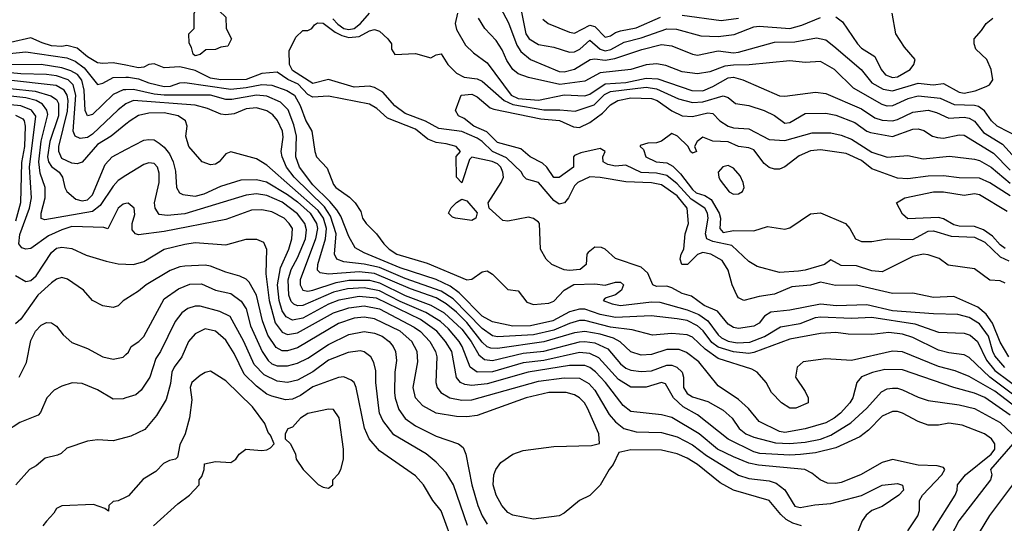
# Model space of a CAD drawing. Header units: inches. Extents: x 1793389 to 1900389, y 320802 to 470796.
# Tile 164 of 256: x 1809586 to 1813427, y 386640 to 388605. Entities that reach past the tile are written whole.
import ezdxf

# ---------------------------------------------------------------- set-up
doc = ezdxf.new("R2010")
doc.units = ezdxf.units.IN
doc.header["$MEASUREMENT"] = 0
doc.layers.add('B8308', color=7, linetype='Continuous')
doc.layers.add('B8318', color=7, linetype='Continuous')

msp = doc.modelspace()

# ---------------------------------------------------------------- linework, layer by layer
at = {"layer": 'B8308', "color": 2}
for points, elevation in [([(1810000, 388427.1), (1809950, 388436.9), (1809910, 388433.3), (1809890, 388436.9), (1809850, 388460.4), (1809810, 388494.2), (1809770, 388503.5), (1809750, 388500.3), (1809710, 388503.1), (1809673.9, 388513.9), (1809630, 388534.5), (1809550, 388516.3)], 242), ([(1809470, 388465.5), (1809610, 388479.7), (1809770, 388455.8), (1809802.7, 388442.7), (1809837.4, 388417.5), (1809890, 388351.8), (1809910, 388356.9), (1809950, 388378.9), (1810000, 388380.2)], 246), ([(1810000, 388331.3), (1809990, 388330.9), (1809950, 388313.3), (1809870, 388235.1), (1809850, 388229.4), (1809841.3, 388250), (1809838, 388330), (1809828.4, 388368.4), (1809811.1, 388391.1), (1809785.7, 388405.7), (1809750, 388416.5), (1809670, 388429.8), (1809370, 388428.2)], 250), ([(1810000, 388276.5), (1809970, 388253.6), (1809870, 388158.3), (1809850, 388145.4), (1809821.4, 388141.4), (1809802, 388150), (1809794.3, 388170), (1809805, 388310), (1809795.1, 388350), (1809775.1, 388370), (1809730, 388386.2), (1809690, 388390.7), (1809590, 388393.2), (1809510, 388401)], 254), ([(1810000, 388196.7), (1809943, 388150), (1809890, 388117.4), (1809830, 388049), (1809810, 388042.7), (1809790, 388044.5), (1809750, 388063.6), (1809738.3, 388090), (1809738.5, 388110), (1809772.3, 388247.7), (1809774.6, 388290), (1809770.6, 388310.6), (1809759.1, 388330), (1809728, 388347.9), (1809530, 388370.6)], 258), ([(1809450, 388346.5), (1809646.3, 388326.3), (1809708, 388308), (1809730, 388293), (1809737.7, 388277.7), (1809737.8, 388230), (1809703.5, 388130), (1809694.6, 388070), (1809698.7, 388050), (1809710, 388031.5), (1809739.6, 388010), (1809753.3, 387990), (1809762, 387950), (1809770, 387934), (1809804.9, 387904.9), (1809830, 387897.6), (1809850, 387902.4), (1809870, 387922), (1809919.5, 388040.5), (1809946.8, 388070), (1810000, 388098.1)], 262), ([(1810000, 387996.4), (1809970, 387978), (1809950, 387956), (1809900.4, 387879.6), (1809870, 387856), (1809683.6, 387823.6), (1809669.6, 387829.6), (1809669.5, 387849.5), (1809685.1, 387910), (1809686, 387950), (1809665.5, 388005.5), (1809660.3, 388050), (1809669.2, 388130.8), (1809695.2, 388235.2), (1809691.7, 388251.7), (1809674.5, 388274.6), (1809649.8, 388289.8), (1809610, 388300.2), (1809490, 388312.3)], 266), ([(1810000, 387887.1), (1809990, 387885.2), (1809970, 387869), (1809930, 387788.7), (1809914, 387794), (1809790, 387798.5), (1809750, 387785.4), (1809699, 387761), (1809630, 387712), (1809610, 387709.4), (1809594.5, 387714.5), (1809582.9, 387730), (1809587, 387767), (1809624.8, 387870), (1809632.1, 387910), (1809624.6, 388030), (1809648.6, 388228.6), (1809632.2, 388252.2), (1809590, 388268.8), (1809510, 388276.8)], 270), ([(1809570, 388232.8), (1809597.8, 388217.8), (1809604, 388210), (1809607.7, 388190), (1809604.6, 388110), (1809592.9, 388047.1), (1809589.8, 387890.2), (1809570, 387819.3)], 274), ([(1809570, 387606.6), (1809610, 387583.7), (1809630, 387587), (1809650, 387606), (1809710, 387697), (1809730, 387713.3), (1809750, 387717.6), (1809790, 387712.3), (1809845.8, 387685.8), (1809923.3, 387663.3), (1809970, 387652), (1810000, 387650.8)], 274), ([(1810000, 387514.9), (1809990, 387508.7), (1809970, 387488.7), (1809950, 387482), (1809910, 387489.2), (1809869.5, 387509.5), (1809835.3, 387550), (1809772.1, 387592.1), (1809750, 387599.3), (1809730, 387592.7), (1809710, 387578), (1809656.4, 387530), (1809590, 387436), (1809570, 387418)], 278), ([(1809584, 387210), (1809612.3, 387267.7), (1809630, 387354), (1809648, 387390), (1809670, 387413.2), (1809690, 387424), (1809710, 387422), (1809730, 387408.7), (1809755.5, 387375.5), (1809790, 387345.2), (1809850, 387322.7), (1809910, 387289.2), (1809950, 387281.2), (1809990, 387289), (1810000, 387298.5)], 282), ([(1810000, 387129.2), (1809990, 387126), (1809950, 387125.2), (1809890, 387161.2), (1809830, 387185.2), (1809791.1, 387188.9), (1809750, 387175.3), (1809720.7, 387159.3), (1809691.3, 387130), (1809667.5, 387072.5), (1809657.5, 387062.5), (1809586.6, 387033.4), (1809530, 386997.2)], 286), ([(1810000, 386975.2), (1809950, 386962.7), (1809890, 386966), (1809850, 386961.2), (1809770, 386934), (1809747.3, 386912.7), (1809733.7, 386906.3), (1809685.2, 386894.8), (1809650, 386864), (1809624.7, 386850), (1809571.3, 386790)], 290), ([(1810000, 386743), (1809970, 386728), (1809950, 386726), (1809934, 386710), (1809932, 386688), (1809918, 386698), (1809874, 386714), (1809750, 386708.7), (1809730, 386698), (1809719.8, 386680.2), (1809690, 386648.7), (1809676, 386630)], 294)]:
    msp.add_lwpolyline(points, dxfattribs=dict(at, elevation=elevation))
at = {"layer": 'B8318', "color": 2}
for points, elevation in [([(1810270, 388464), (1810262, 388470), (1810256.4, 388496.4), (1810247.3, 388512.7), (1810246, 388550), (1810266, 388570), (1810266, 388630), (1810288, 388670), (1810289, 388691), (1810310, 388692), (1810390, 388614), (1810392, 388570), (1810412, 388530), (1810398, 388502), (1810370, 388498), (1810350, 388488), (1810312.7, 388487.3), (1810290, 388468.7)], 238), ([(1812350, 388035.6), (1812328.6, 388031.4), (1812310.5, 388010), (1812312.4, 387990), (1812318.6, 387978.6), (1812353.9, 387933.9), (1812370, 387923.7), (1812390, 387925.3), (1812404.9, 387935.1), (1812411.3, 387950), (1812408.2, 387970), (1812395.7, 387995.7), (1812370, 388025.6)], 230), ([(1811350, 387821.2), (1811286, 387830), (1811274, 387834), (1811258, 387850), (1811269.3, 387870.7), (1811290, 387892), (1811310, 387904.7), (1811330, 387898), (1811370.7, 387850.7), (1811364.7, 387830)], 242), ([(1810790, 387085.2), (1810710, 387069.2), (1810681, 387050), (1810650, 387015.3), (1810631.6, 387008.4), (1810622, 386990), (1810622, 386970), (1810642, 386950), (1810662, 386910), (1810664.7, 386890), (1810691.3, 386850), (1810750, 386791.3), (1810770, 386781), (1810790, 386778), (1810808, 386790), (1810808, 386810), (1810830, 386834), (1810838, 386850), (1810848.9, 386891.1), (1810849.2, 386930), (1810831.5, 387051.5), (1810810, 387084)], 294)]:
    msp.add_lwpolyline(points, close=True, dxfattribs=dict(at, elevation=elevation))
for points, elevation in [([(1811450.4, 388670), (1811492.4, 388592.4), (1811525.2, 388505.2), (1811541, 388481), (1811578, 388450), (1811690, 388403.1), (1811710, 388401.3), (1811750, 388412.2), (1811811, 388449), (1811830, 388451.5), (1811870, 388447.3), (1811907.3, 388452.7), (1812012.1, 388487.9), (1812090, 388508.5), (1812130, 388502.4), (1812210, 388470.4), (1812230, 388466.4), (1812310, 388483.1), (1812370, 388476), (1812390, 388478.3), (1812530, 388517.6), (1812610, 388518), (1812693.7, 388533.7), (1812730, 388526), (1812762, 388502), (1812868, 388410), (1812910, 388358.4), (1812953.5, 388333.5), (1812990, 388327.4), (1813090, 388356.5), (1813149.6, 388350.4), (1813190, 388355.3), (1813250, 388321.5), (1813270, 388318.5), (1813312.9, 388327.1), (1813356.2, 388343.8), (1813369.3, 388350.7), (1813382, 388370), (1813375.3, 388410), (1813359, 388450), (1813315.3, 388490), (1813308.7, 388510), (1813308.7, 388530), (1813338, 388562), (1813355.3, 388590), (1813382, 388610)], 250), ([(1811532.4, 388687.6), (1811560.3, 388550), (1811573.4, 388530), (1811610, 388508), (1811670, 388497.1), (1811730, 388478), (1811750, 388478.7), (1811770.8, 388489.2), (1811810, 388524.4), (1811850, 388490.3), (1811870, 388483.8), (1811892, 388488), (1811943.6, 388516.4), (1812010, 388533.6), (1812110, 388568.9), (1812147.5, 388567.5), (1812242.3, 388542.3), (1812310, 388539.5), (1812372.7, 388547.3), (1812450, 388577), (1812470, 388579.5), (1812590, 388570.3), (1812636.6, 388583.4), (1812710, 388613)], 254), ([(1810807.6, 388607.6), (1810826.6, 388586.6), (1810850, 388570.9), (1810870, 388566.6), (1810890, 388570.2), (1810915.4, 388590), (1810950, 388630.5)], 242), ([(1811293.4, 388630), (1811284.2, 388590), (1811290, 388566), (1811324.7, 388504.7), (1811355.5, 388475.5), (1811410, 388436.3), (1811503.1, 388310), (1811530, 388297.2), (1811609.7, 388290.3), (1811710, 388311.5), (1811790, 388307.9), (1811810, 388314.3), (1811870, 388354), (1811950, 388359.7), (1812030, 388376.9), (1812074.5, 388374.5), (1812208.2, 388328.2), (1812250, 388327.6), (1812290, 388344.6), (1812350, 388378.5), (1812370, 388380.3), (1812406.8, 388370), (1812550, 388307.3), (1812570, 388306), (1812690, 388322), (1812730, 388316.3), (1812870, 388257), (1812921.8, 388221.8), (1812950, 388213.1), (1812990, 388210.3), (1813010, 388214.9), (1813070, 388243.7), (1813130, 388251.8), (1813162.5, 388242.5), (1813210, 388220.3), (1813270, 388224.9), (1813290, 388220.9), (1813310, 388208.4), (1813345.2, 388165.2), (1813419.5, 388119.5), (1813470, 388063.7)], 242), ([(1812770, 388615.5), (1812796, 388596), (1812853.4, 388510), (1812870, 388493.4), (1812921.1, 388461.1), (1812946.4, 388410), (1812963, 388390), (1812990, 388378.7), (1813010, 388381.7), (1813059.3, 388410), (1813074, 388430), (1813079, 388450), (1813037.5, 388497.5), (1813004, 388550), (1812989.3, 388630)], 254), ([(1813444.2, 387290), (1813410, 387347), (1813380.7, 387420.7), (1813356.3, 387456.3), (1813323.9, 387483.9), (1813230, 387525.6), (1813150, 387521.6), (1813070, 387538.4), (1812990, 387536.2), (1812850, 387569.6), (1812767.7, 387567.7), (1812710, 387580.9), (1812670, 387569.5), (1812597.3, 387562.7), (1812530, 387533.6), (1812470, 387525.1), (1812410, 387509.6), (1812390, 387519.6), (1812383.1, 387530), (1812365.1, 387570), (1812350, 387628), (1812325.6, 387665.6), (1812282, 387690), (1812250, 387696.9), (1812230, 387689.3), (1812190.4, 387649.6), (1812169, 387650), (1812162.7, 387670), (1812166, 387690), (1812176, 387710), (1812181.2, 387770), (1812195.1, 387810), (1812189.5, 387870), (1812150, 387918), (1812090, 387960.5), (1812050, 387968), (1811950, 387971.8), (1811850, 387989.5), (1811810, 387991.8), (1811762.8, 387970), (1811750, 387957.2), (1811726, 387910), (1811710.5, 387890), (1811690, 387885.1), (1811670, 387899.5), (1811610, 387969.3), (1811562.7, 387982.7), (1811550, 387995.3), (1811543.7, 388010), (1811485.4, 388065.4), (1811430, 388090.8), (1811389.7, 388130), (1811370, 388142.9), (1811310, 388168), (1811220.9, 388180.9), (1811168.3, 388208.3), (1811090, 388238.7), (1811049.1, 388269.1), (1811002.2, 388322.2), (1810970, 388340.5), (1810950, 388346), (1810890, 388341.3), (1810790, 388371.6), (1810730, 388356.3), (1810650, 388406.6), (1810638.9, 388430), (1810637, 388483), (1810663.7, 388536.3), (1810690, 388562), (1810710, 388562), (1810726, 388570), (1810735.3, 388584.7), (1810748, 388592), (1810770, 388590.6), (1810816.4, 388556.4), (1810842.6, 388542.6), (1810870, 388535.4), (1810910, 388539.6), (1810950, 388561.1), (1810970, 388566.4), (1810990, 388560.5), (1811022, 388530), (1811036.3, 388510), (1811036.3, 388490), (1811048.7, 388468.7), (1811130, 388473.1), (1811190, 388456.3), (1811210, 388467.3), (1811230, 388471.3), (1811256.5, 388430), (1811290, 388396.5), (1811320, 388380), (1811370, 388373.6), (1811390, 388364.9), (1811475.6, 388290), (1811510, 388273.5), (1811630, 388252.6), (1811693.3, 388253.3), (1811752.5, 388247.5), (1811827.3, 388272.7), (1811866.9, 388313.1), (1811890, 388324.5), (1812030, 388341.1), (1812070, 388334.4), (1812155.5, 388295.5), (1812210, 388281.3), (1812250, 388284.2), (1812330, 388308.2), (1812350, 388300.7), (1812377.5, 388277.5), (1812430, 388270.4), (1812490, 388250.4), (1812530, 388230.4), (1812570, 388201.3), (1812590, 388204.2), (1812650, 388238.7), (1812730, 388239.5), (1812770, 388232), (1812843.4, 388203.4), (1812890, 388170.4), (1812904.7, 388164.7), (1812990, 388148.7), (1813070, 388177.6), (1813090, 388179.3), (1813112, 388172), (1813146, 388150), (1813165.5, 388145.5), (1813190, 388143.1), (1813250, 388155.8), (1813270, 388154.4), (1813384.6, 388084.6), (1813450, 388017.4)], 238), ([(1813490, 388142), (1813399.1, 388190), (1813376.4, 388210), (1813349, 388249), (1813326, 388266), (1813310.3, 388270.3), (1813232.8, 388272.8), (1813177.1, 388297.1), (1813090, 388306.3), (1813050, 388295.6), (1812990, 388268.8), (1812970, 388267.4), (1812950, 388273.4), (1812838, 388338), (1812764, 388410), (1812710, 388442), (1812650, 388438), (1812590, 388444.4), (1812431.3, 388428.7), (1812370, 388427.9), (1812336.6, 388423.4), (1812278.2, 388401.8), (1812230, 388393.4), (1812170, 388401.3), (1812106.6, 388426.6), (1812070, 388432.4), (1812030, 388428.7), (1811970, 388410.3), (1811850, 388397), (1811790, 388365.3), (1811692.4, 388352.4), (1811570, 388379.1), (1811530, 388393.4), (1811510, 388410.6), (1811485.8, 388445.8), (1811467.5, 388487.5), (1811443.9, 388523.9), (1811400.7, 388570), (1811375.5, 388610)], 246), ([(1811627.1, 388607.1), (1811646.8, 388590), (1811730, 388555.5), (1811750, 388552.7), (1811810, 388583.1), (1811830, 388577.6), (1811870, 388537), (1811890, 388541.3), (1811910, 388554.9), (1811930, 388561.7), (1811990, 388573.1), (1812086.1, 388613.9)], 258), ([(1812170, 388622.8), (1812322, 388602), (1812390, 388610.3)], 258), ([(1813428.1, 387248.1), (1813390, 387293.3), (1813381.2, 387310), (1813364.5, 387370), (1813330, 387418.9), (1813290, 387443.1), (1813245.3, 387454.7), (1813150, 387456.9), (1812990, 387468.8), (1812890, 387492.4), (1812771.5, 387488.5), (1812710, 387495.1), (1812590, 387471.8), (1812516.1, 387463.9), (1812491.8, 387448.2), (1812470, 387420.7), (1812450, 387409.7), (1812390, 387400.7), (1812370, 387404.5), (1812350, 387417.2), (1812308.1, 387468.1), (1812256, 387490), (1812206.5, 387526.5), (1812170, 387536.9), (1812130, 387558.4), (1812110, 387565.6), (1812070, 387564.5), (1812055.3, 387570), (1812036, 387616), (1812010, 387639.3), (1811910, 387673.2), (1811870, 387709.2), (1811855.5, 387715.5), (1811830, 387717.2), (1811802.8, 387697.2), (1811798, 387690), (1811796, 387650), (1811772, 387630), (1811730, 387626.3), (1811710, 387629.6), (1811662, 387650), (1811639, 387670), (1811618, 387710), (1811614, 387810), (1811610, 387815.3), (1811590, 387828.7), (1811570, 387834), (1811490, 387819), (1811470, 387822), (1811417.2, 387870), (1811412.7, 387890), (1811464.2, 387970), (1811472.6, 387990), (1811471.1, 388010), (1811463, 388030), (1811450, 388042), (1811428.8, 388051.2), (1811350, 388068), (1811341, 388059), (1811310, 387968), (1811289.2, 387990), (1811289.1, 388070.9), (1811306, 388090), (1811288, 388110), (1811250, 388120.9), (1811210, 388125.6), (1811178.5, 388138.5), (1811130, 388177.4), (1811021.1, 388221.1), (1810978.8, 388258.8), (1810950, 388275.1), (1810790, 388306.6), (1810730, 388302), (1810710, 388312.8), (1810672.7, 388352.7), (1810631.8, 388371.8), (1810590, 388399.7), (1810530, 388395.3), (1810470, 388371.8), (1810370, 388369.8), (1810330, 388376.5), (1810270, 388406.6), (1810210, 388421.1), (1810150, 388417.4), (1810110, 388432.2), (1810090, 388429.7), (1810070, 388419.1), (1810050, 388417.4), (1810000, 388427.1)], 242), ([(1810000, 388380.2), (1810010, 388380.4), (1810050, 388373.5), (1810090, 388358.5), (1810150, 388344.1), (1810174.5, 388345.5), (1810210, 388358), (1810230, 388359.7), (1810410, 388334), (1810470, 388339.8), (1810530, 388351.9), (1810570, 388349.7), (1810627.9, 388327.9), (1810658, 388310), (1810680.4, 388270), (1810701.6, 388210), (1810726, 388170), (1810737.2, 388090), (1810744, 388070), (1810785.6, 388025.6), (1810810, 387962), (1810819, 387950), (1810871.9, 387911.9), (1810894, 387890), (1810917, 387857), (1810923.7, 387830), (1810937.2, 387810), (1810977.2, 387770), (1811006, 387730), (1811026.6, 387710), (1811057.2, 387690), (1811175.1, 387655.1), (1811330, 387589.6), (1811350, 387592), (1811390, 387620.7), (1811410, 387625.6), (1811430, 387611.8), (1811490, 387551.8), (1811530, 387547), (1811563.5, 387503.5), (1811590, 387494.3), (1811650, 387498.4), (1811670, 387506.6), (1811710, 387549.3), (1811747.9, 387572.1), (1811830, 387574.3), (1811870, 387569.2), (1811910, 387580.9), (1811930, 387581.2), (1811941.2, 387570), (1811933.2, 387550), (1811910, 387531), (1811870, 387518), (1811862, 387510), (1811896.5, 387496.5), (1811930, 387489.7), (1812050, 387504.2), (1812083.5, 387503.5), (1812190, 387473.1), (1812235, 387455), (1812270.6, 387430.5), (1812310, 387375.8), (1812323.8, 387363.8), (1812350, 387350.8), (1812384.7, 387344.7), (1812433.4, 387346.6), (1812490.9, 387369.1), (1812553.8, 387406.2), (1812630, 387419.7), (1812690, 387442.6), (1812710, 387445.7), (1812830, 387440.4), (1812910, 387443.9), (1813078, 387418), (1813170, 387386), (1813270, 387381.6), (1813293.6, 387373.6), (1813321.6, 387350), (1813357.3, 387277.3), (1813390, 387236.8), (1813612.6, 387070)], 246), ([(1813564.4, 387064.4), (1813369.7, 387210), (1813290, 387287.6), (1813270, 387296.9), (1813210, 387304.7), (1813170, 387316.3), (1813070, 387365.1), (1813030, 387378.3), (1812975.8, 387384.2), (1812910, 387377), (1812817.5, 387377.5), (1812770, 387384.5), (1812710, 387380.7), (1812590, 387358), (1812450, 387306), (1812430, 387302.7), (1812370, 387308.8), (1812310, 387327.8), (1812286, 387346), (1812251.3, 387391.3), (1812230, 387411.1), (1812190, 387431.9), (1812150, 387438), (1812049.7, 387449.7), (1811910, 387442.8), (1811850, 387454.8), (1811790, 387475), (1811770, 387475.6), (1811730, 387465.7), (1811664.9, 387430), (1811578, 387410), (1811508.9, 387408.9), (1811430, 387426.3), (1811390, 387448.4), (1811299.9, 387539.9), (1811265.2, 387565.2), (1811210, 387590.8), (1811070, 387636.5), (1810930, 387694.7), (1810894.5, 387714.5), (1810870, 387759.3), (1810838.2, 387838.2), (1810822.8, 387862.8), (1810796.1, 387896.1), (1810730, 387961.1), (1810677.7, 388030), (1810663.1, 388070), (1810665.1, 388150), (1810654.7, 388194.7), (1810632.6, 388252.6), (1810603, 388283), (1810550, 388306.2), (1810510, 388310.8), (1810413.6, 388293.6), (1810390, 388293.3), (1810330, 388310.8), (1810150, 388310.6), (1810110, 388314.8), (1810030, 388332.7), (1810000, 388331.3)], 250), ([(1813526.9, 387050), (1813390, 387155.3), (1813290, 387213), (1813234.9, 387234.9), (1813170, 387252.6), (1813030, 387309.6), (1812990, 387311.6), (1812830, 387275.1), (1812730, 387282), (1812642, 387270), (1812618, 387250), (1812612, 387210), (1812650, 387154), (1812662, 387130), (1812662, 387110), (1812614, 387090), (1812590, 387089.2), (1812558, 387110), (1812518, 387150), (1812498, 387190), (1812462, 387230), (1812441.5, 387241.5), (1812310, 387283.1), (1812259.3, 387319.3), (1812210, 387366), (1812190, 387375.8), (1812130, 387380.5), (1812054.7, 387374.7), (1811974.7, 387394.7), (1811890, 387406), (1811790, 387430.9), (1811770, 387430.9), (1811730, 387419.3), (1811670, 387393.5), (1811590, 387375), (1811450, 387367.4), (1811430, 387371), (1811390, 387399.8), (1811276.4, 387516.4), (1811230, 387545.5), (1811090, 387594.8), (1810990, 387638), (1810930, 387650.8), (1810850, 387659.7), (1810822.7, 387670), (1810814, 387690), (1810820.3, 387770), (1810798.8, 387838.8), (1810774.4, 387874.4), (1810656, 387990), (1810626.6, 388030), (1810609.7, 388070), (1810606.3, 388090), (1810613.9, 388146.1), (1810611.2, 388170), (1810591.9, 388211.9), (1810573, 388233), (1810550, 388249.6), (1810510, 388261.3), (1810470, 388257.4), (1810422, 388238), (1810390, 388233.3), (1810370, 388235.6), (1810318, 388258), (1810270.8, 388270.8), (1810030.3, 388289.7), (1810002, 388278), (1810000, 388276.5)], 254), ([(1813430, 387577.2), (1813410, 387586), (1813370, 387589.2), (1813310, 387633.2), (1813207.3, 387647.3), (1813172.9, 387672.9), (1813130, 387688), (1813110, 387689.7), (1813070, 387680.5), (1812950, 387620.7), (1812910, 387624.7), (1812850, 387644.2), (1812790, 387646), (1812750, 387668), (1812724.7, 387650), (1812650, 387627.2), (1812623.8, 387623.8), (1812550, 387618.7), (1812462, 387642), (1812430, 387660.9), (1812363.3, 387723.3), (1812290, 387739.3), (1812266, 387750), (1812261.1, 387770), (1812270.8, 387830), (1812268.5, 387850), (1812258.5, 387870), (1812205.3, 387905.3), (1812150, 387964.5), (1812110, 387997.1), (1812070, 388006.5), (1812010, 388009), (1811950, 388036.8), (1811910, 388033.5), (1811879.7, 388039.7), (1811862, 388050), (1811860.9, 388070), (1811869.2, 388090), (1811850, 388102), (1811774.4, 388085.6), (1811750, 388075.1), (1811746, 388070), (1811746, 388030), (1811690, 387989.5), (1811670, 387989.5), (1811642.4, 388030), (1811625.5, 388045.5), (1811577.2, 388070), (1811541.2, 388101.2), (1811450, 388126.3), (1811407.5, 388167.5), (1811357.2, 388190), (1811319.5, 388219.5), (1811298, 388230), (1811286, 388250), (1811308, 388310), (1811350, 388314), (1811370, 388304), (1811421.3, 388261.3), (1811435.6, 388255.6), (1811618.6, 388218.6), (1811692, 388212.1), (1811746.6, 388186.6), (1811770, 388184), (1811810, 388203.1), (1811859.8, 388240.2), (1811890, 388272.2), (1811919.3, 388290), (1811970, 388299.7), (1812050, 388297.3), (1812073, 388290), (1812129.3, 388249.3), (1812170, 388230.3), (1812210, 388227.2), (1812270, 388242), (1812290, 388239.3), (1812317.1, 388210), (1812350, 388188.9), (1812370, 388183.1), (1812430, 388179.1), (1812510, 388138), (1812570, 388134), (1812676.9, 388163.1), (1812750, 388163.1), (1812790, 388154.4), (1812830, 388138.7), (1812910, 388088.2), (1812970, 388068.4), (1813050, 388075.5), (1813110, 388062.4), (1813212.2, 388072.2), (1813310, 388061.3), (1813330, 388055.3), (1813374.9, 388030), (1813450, 387966.9)], 234), ([(1813450, 387061.7), (1813350, 387131), (1813310, 387148.4), (1813229.7, 387169.7), (1813030, 387238.7), (1812960.3, 387239.7), (1812911.8, 387228.2), (1812870, 387212), (1812850.7, 387190), (1812835.5, 387130), (1812823.8, 387110), (1812788.2, 387070), (1812763, 387050), (1812730, 387032.8), (1812650, 387008.3), (1812570, 386995.1), (1812550, 386998.3), (1812470, 387037), (1812428.5, 387088.4), (1812390, 387122.9), (1812310, 387176), (1812235.1, 387270), (1812187.1, 387307.1), (1812158.5, 387318.5), (1812110, 387318.3), (1812050, 387298.7), (1812010, 387295.6), (1811970, 387309.6), (1811928.8, 387348.8), (1811902, 387362), (1811850, 387378.4), (1811790, 387388.8), (1811750, 387383.5), (1811630, 387348), (1811450, 387322.4), (1811423.5, 387323.5), (1811410, 387328.4), (1811390, 387346.6), (1811330, 387423.9), (1811290, 387464.5), (1811250, 387496.8), (1811210, 387519.8), (1811110, 387554.8), (1810970, 387614.3), (1810910, 387620.6), (1810790, 387612.4), (1810757.6, 387617.6), (1810748.2, 387628.2), (1810748.4, 387650), (1810779.3, 387750), (1810782.9, 387790), (1810770.7, 387830), (1810750, 387860.3), (1810550, 388037), (1810510, 388062), (1810410, 388089), (1810390, 388082), (1810364.7, 388050), (1810350, 388041.2), (1810330, 388039), (1810298, 388050), (1810245.2, 388110), (1810234, 388150), (1810239.3, 388190), (1810232.7, 388210), (1810204, 388230), (1810150, 388241), (1810090, 388240.5), (1810050, 388231.5), (1810016.3, 388210), (1810000, 388196.7)], 258), ([(1810000, 388098.1), (1810070, 388135.1), (1810090, 388138), (1810110, 388136), (1810130, 388123.7), (1810150, 388107), (1810170, 388080.9), (1810184, 388050), (1810193.4, 388013.4), (1810198, 387950), (1810209, 387930), (1810222.9, 387922.9), (1810270, 387916.9), (1810305.1, 387925.1), (1810370, 387955.1), (1810450, 387979.6), (1810510, 387982), (1810548.2, 387971.8), (1810630, 387923.5), (1810670, 387894), (1810718.7, 387850), (1810743.8, 387810), (1810747.7, 387790), (1810739.8, 387750), (1810679.7, 387590), (1810680.5, 387570), (1810689.8, 387549.8), (1810710, 387545.7), (1810729.7, 387549.7), (1810820.3, 387579.7), (1810870, 387589), (1810950, 387589.1), (1810990, 387578), (1811090, 387529), (1811190, 387491.7), (1811241.6, 387461.6), (1811310, 387397.7), (1811346.4, 387350), (1811376.9, 387296.9), (1811399.2, 387279.2), (1811430, 387275.6), (1811550, 387303.5), (1811630, 387312.4), (1811770, 387347.8), (1811790, 387349.8), (1811830, 387343.9), (1811880.5, 387320.5), (1811930, 387262.4), (1811950, 387246), (1811970, 387238), (1812010, 387232.8), (1812050, 387235.4), (1812110, 387257.4), (1812130, 387257.4), (1812149.7, 387249.7), (1812169.7, 387229.7), (1812175.6, 387210), (1812175.1, 387170), (1812190, 387146.3), (1812210, 387133.3), (1812270, 387115.1), (1812330, 387081.6), (1812364.5, 387050), (1812392, 387010), (1812418, 386990), (1812450, 386975.8), (1812533.8, 386953.8), (1812588.2, 386951.8), (1812650, 386956.8), (1812710, 386968.5), (1812750, 386984), (1812828.2, 387031.8), (1812890.2, 387089.8), (1812947.3, 387152.7), (1812970, 387164.5), (1812990, 387167.3), (1813010, 387167.3), (1813030, 387160.7), (1813090, 387131.8), (1813130, 387119.5), (1813250, 387103), (1813310, 387087.6), (1813410, 387033), (1813457.6, 386990)], 262), ([(1813450, 387918), (1813370, 387968.8), (1813330, 387986), (1813250, 387987.4), (1813190, 387996), (1813130, 387994.6), (1813050, 387984.2), (1813010, 387987), (1812910, 388023.2), (1812870, 388054.9), (1812810, 388082.6), (1812710, 388097), (1812670, 388093.1), (1812626.3, 388073.7), (1812570, 388030.7), (1812550, 388022), (1812530, 388022), (1812510, 388027.7), (1812490, 388044), (1812450, 388097), (1812430, 388105.3), (1812390.3, 388110.4), (1812350, 388127.7), (1812290, 388130.7), (1812250, 388146), (1812228, 388130), (1812218, 388110), (1812226, 388090), (1812210, 388084.7), (1812202, 388090), (1812194, 388110), (1812151.3, 388150), (1812130, 388161), (1812090, 388130.8), (1812070, 388124.7), (1812036.4, 388123.6), (1812006, 388114), (1812006, 388110), (1812019, 388099), (1812028.7, 388070), (1812068.7, 388050), (1812110, 388046), (1812133.4, 388033.4), (1812163.1, 388003.1), (1812210, 387942), (1812224.2, 387930), (1812259, 387919), (1812283, 387903), (1812314.7, 387850), (1812319.7, 387830), (1812317, 387790), (1812330, 387775.1), (1812370, 387782.4), (1812450, 387781.7), (1812502.3, 387797.7), (1812570, 387787.1), (1812590, 387792.8), (1812670, 387847.4), (1812710, 387851.9), (1812807, 387810), (1812824.2, 387790), (1812846.6, 387750), (1812870, 387739.7), (1812910, 387739.7), (1812969.7, 387749.7), (1813070, 387747.8), (1813130, 387779.2), (1813150, 387781.5), (1813219.8, 387759.8), (1813310, 387756.2), (1813350, 387737.4), (1813410, 387680.3), (1813444, 387664)], 230), ([(1813147.2, 386612.8), (1813234.5, 386750), (1813242.7, 386770), (1813243.7, 386790), (1813275.6, 386830), (1813374.7, 386910), (1813389.6, 386930), (1813389.4, 386950), (1813376, 386970), (1813349, 386990), (1813262.7, 387022.7), (1813210, 387031.6), (1813170, 387023.7), (1813130, 387022.7), (1813090, 387038), (1813030, 387069.6), (1813010, 387076.2), (1812990, 387076.2), (1812950, 387058.4), (1812896.2, 387003.8), (1812862.9, 386977.1), (1812770, 386934.3), (1812690, 386914.7), (1812631.3, 386908.7), (1812590, 386906.4), (1812473.3, 386913.3), (1812450, 386919.7), (1812350, 386968.2), (1812230, 387063.6), (1812174.5, 387094.5), (1812135.6, 387130), (1812104.8, 387184.8), (1812090, 387189.5), (1812030, 387171.3), (1811970, 387171.5), (1811921.7, 387201.7), (1811845.3, 387285.3), (1811810, 387302.7), (1811770, 387306.2), (1811630, 387275.5), (1811550, 387266), (1811430, 387230.9), (1811369.8, 387229.8), (1811343, 387250), (1811312.1, 387330), (1811299.7, 387350), (1811259, 387399.1), (1811227.8, 387427.8), (1811170, 387463.1), (1811070, 387505.8), (1810990, 387546.8), (1810930, 387559), (1810864.9, 387555.1), (1810810, 387542), (1810690, 387489.8), (1810670, 387488.3), (1810655.6, 387495.6), (1810645.5, 387505.5), (1810636, 387530), (1810633.8, 387590), (1810645.3, 387630), (1810670, 387675.5), (1810700.3, 387750), (1810704.9, 387784.9), (1810698.5, 387810), (1810670, 387846.9), (1810610, 387893.1), (1810550, 387918.5), (1810510, 387925.4), (1810470, 387919.7), (1810230, 387847.2), (1810160.8, 387840.8), (1810130, 387844.5), (1810114, 387870), (1810111.6, 387890), (1810129.6, 387970), (1810130, 388006), (1810123.7, 388030), (1810110, 388043.7), (1810090, 388047), (1810070, 388039.5), (1810000, 387996.4)], 266), ([(1813430, 387712), (1813410, 387726.6), (1813380.1, 387760.1), (1813345.2, 387785.2), (1813310, 387798.4), (1813250, 387799.6), (1813230, 387804.2), (1813190, 387827.3), (1813170, 387832.7), (1813050, 387828), (1813030, 387846), (1813006, 387890), (1813038, 387910), (1813150, 387933), (1813190, 387932.7), (1813270, 387920.7), (1813310, 387926.8), (1813330, 387922.8), (1813437.6, 387857.6)], 226), ([(1813050, 386611), (1813089.4, 386670), (1813096, 386690), (1813096, 386730), (1813107.3, 386750), (1813182.7, 386830), (1813194, 386850), (1813190, 386858), (1813165.2, 386865.2), (1813090, 386867.6), (1812990, 386889.4), (1812950, 386878), (1812866, 386830), (1812790, 386799.5), (1812770, 386795.1), (1812737.2, 386797.2), (1812708, 386810), (1812676.2, 386836.2), (1812648, 386850), (1812467.6, 386867.6), (1812430, 386875.1), (1812370, 386899.7), (1812307.6, 386930), (1812236.2, 386990), (1812130, 387053.3), (1812090, 387063), (1811970, 387077), (1811940.1, 387100.1), (1811871.1, 387190), (1811831.5, 387231.5), (1811810, 387248.2), (1811790, 387256.4), (1811730, 387256.1), (1811569.7, 387229.7), (1811410, 387184.2), (1811350, 387177.7), (1811321.8, 387181.8), (1811306, 387190), (1811289.7, 387209.7), (1811271, 387310), (1811246.9, 387350), (1811212.6, 387390), (1811150, 387434.8), (1810977.9, 387517.9), (1810910, 387525.3), (1810831, 387511), (1810790, 387495), (1810690, 387441), (1810650, 387432.6), (1810625.5, 387445.5), (1810610, 387469.4), (1810597.8, 387510), (1810591.8, 387570), (1810603, 387637), (1810636.4, 387710), (1810648, 387750), (1810649.6, 387790), (1810637.6, 387810), (1810617, 387830), (1810570, 387855.8), (1810530, 387862.4), (1810490, 387861.6), (1810390, 387825.6), (1810150, 387778.3), (1810050, 387766), (1810038, 387770), (1810025.2, 387785.2), (1810025.2, 387810), (1810034.8, 387845.2), (1810032.3, 387870), (1810008.9, 387888.9), (1810000, 387887.1)], 270), ([(1810000, 387650.8), (1810029.5, 387649.5), (1810070, 387662), (1810150, 387709.5), (1810230, 387729.6), (1810270, 387735.6), (1810390, 387726.6), (1810468.9, 387748.9), (1810510, 387749), (1810536.5, 387736.5), (1810549, 387710), (1810546.3, 387613.7), (1810558.8, 387510), (1810582.3, 387422.3), (1810610, 387386), (1810630, 387377.4), (1810670, 387383.1), (1810810, 387461.5), (1810870, 387481.4), (1810930, 387488.8), (1810990, 387476.8), (1811125.1, 387405.1), (1811150, 387388), (1811186.3, 387350), (1811207.8, 387310), (1811213.3, 387290), (1811209.6, 387190), (1811214.5, 387170), (1811229.3, 387150), (1811264, 387130), (1811310, 387120.5), (1811350, 387122.6), (1811610, 387194.2), (1811710, 387208.4), (1811770, 387206.6), (1811805.5, 387185.5), (1811830, 387159.6), (1811884.8, 387064.8), (1811910, 387036.2), (1811942.7, 387010), (1811990, 386997.4), (1812090, 386995.1), (1812150, 386978), (1812210, 386946.9), (1812265.2, 386905.2), (1812390, 386828.2), (1812430, 386815.8), (1812510, 386806.3), (1812537.2, 386797.2), (1812571.1, 386771.1), (1812610, 386707.3), (1812630, 386701.6), (1812687.1, 386712.9), (1812750, 386718), (1812870, 386749.5), (1812950, 386789.4), (1813010, 386796), (1813029, 386789), (1813032.7, 386770), (1813015.1, 386750), (1812950, 386706), (1812909.7, 386690.4), (1812888.1, 386671.9), (1812872.7, 386650), (1812839, 386570)], 274), ([(1812635.3, 386630), (1812601.1, 386641.1), (1812575.8, 386655.8), (1812554.7, 386674.7), (1812510, 386729.5), (1812369.6, 386769.6), (1812318.7, 386798.7), (1812229.4, 386870), (1812190, 386894.7), (1812150, 386911.3), (1812090, 386925.6), (1811970, 386927), (1811923.5, 386916.5), (1811901, 386870), (1811884.7, 386850), (1811850.6, 386789.4), (1811810.5, 386749.5), (1811770, 386729.3), (1811710, 386679.3), (1811690, 386669.3), (1811590, 386657), (1811510, 386672.3), (1811490, 386682.7), (1811466, 386710), (1811444.5, 386750), (1811432.3, 386790), (1811436, 386830), (1811442.7, 386850), (1811462.5, 386877.5), (1811509.6, 386910.4), (1811550, 386924.9), (1811670, 386940.5), (1811816, 386944), (1811848, 386952), (1811845.2, 386990), (1811800.7, 387090), (1811789.5, 387110), (1811770, 387129.5), (1811750, 387141.6), (1811718, 387150), (1811650, 387151.1), (1811561, 387130), (1811370, 387060.5), (1811330, 387055.1), (1811290, 387056.9), (1811210, 387069.6), (1811158, 387098), (1811129.6, 387130), (1811120.7, 387170), (1811139.6, 387270), (1811136.9, 387310), (1811115.6, 387350), (1811069.6, 387390), (1810970, 387438.5), (1810930, 387444.7), (1810890, 387441), (1810830, 387419.7), (1810670, 387325.1), (1810630, 387313), (1810610, 387313.3), (1810586, 387326), (1810554.3, 387374.3), (1810533.3, 387430), (1810509.8, 387529.8), (1810480.8, 387580.8), (1810470, 387592.3), (1810444.4, 387604.4), (1810390, 387619.6), (1810330, 387643.5), (1810310, 387646.6), (1810230, 387643), (1810210, 387640.5), (1810173, 387627), (1810078.8, 387570), (1810050, 387546), (1810000, 387514.9)], 278), ([(1810000, 387298.5), (1810010, 387308), (1810021, 387330), (1810051, 387350), (1810070, 387369), (1810150, 387516), (1810205.5, 387554.5), (1810250, 387573.6), (1810294.7, 387574.7), (1810350, 387549.5), (1810410, 387536.2), (1810450, 387506.6), (1810470, 387477.2), (1810486.9, 387410), (1810531.2, 387310), (1810555.2, 387275.2), (1810570, 387262.4), (1810590, 387254.3), (1810630, 387254.3), (1810670, 387265.1), (1810710, 387284.7), (1810790, 387338.3), (1810870, 387377.4), (1810930, 387388), (1810970, 387382.4), (1810999.3, 387370), (1811026.6, 387350), (1811042.9, 387330), (1811051.8, 387310), (1811055.9, 387275.9), (1811049.6, 387230), (1811048, 387150), (1811050, 387128.7), (1811064.4, 387084.4), (1811089.7, 387049.7), (1811130, 387020.7), (1811210, 386980.7), (1811298, 386950), (1811315.5, 386935.5), (1811326, 386910), (1811349.7, 386790), (1811373.3, 386710), (1811390, 386669.2), (1811410, 386637.2)], 282), ([(1811332.3, 386632.3), (1811277.6, 386790), (1811250, 386837.2), (1811210, 386879.3), (1811171.2, 386911.2), (1811045.6, 386985.6), (1811002, 387042), (1810989.7, 387069.7), (1810986.3, 387090), (1810975.1, 387190), (1810974.9, 387234.9), (1810967.3, 387267.3), (1810955.1, 387290), (1810930, 387309.3), (1810913.4, 387313.4), (1810866.8, 387306.8), (1810790, 387276.3), (1810729.1, 387230.9), (1810670, 387198.9), (1810630, 387189.7), (1810590, 387195.4), (1810539.8, 387219.8), (1810500.3, 387260.3), (1810460.5, 387350), (1810406.6, 387446.6), (1810367, 387467), (1810290, 387487.3), (1810270, 387487.3), (1810242, 387478), (1810218.8, 387461.2), (1810192, 387428), (1810134.9, 387310), (1810116.5, 387283.5), (1810093, 387210), (1810059.9, 387160.1), (1810038.4, 387141.6), (1810000, 387129.2)], 286), ([(1811283.3, 386543.3), (1811230, 386688.7), (1811197.2, 386730), (1811161.2, 386790), (1811130, 386825.2), (1810990, 386922.7), (1810949.4, 386970), (1810931.4, 387011.4), (1810898.4, 387170), (1810890, 387189), (1810879.1, 387199.1), (1810850, 387212.3), (1810830, 387209.3), (1810730, 387172.6), (1810681.5, 387138.5), (1810650, 387124.7), (1810622.3, 387122.3), (1810570, 387135.8), (1810550, 387144.2), (1810510, 387175.1), (1810461.6, 387221.6), (1810422.2, 387302.2), (1810390, 387355.1), (1810350, 387389.4), (1810310, 387399.3), (1810270, 387379.3), (1810244.9, 387350), (1810218, 387290), (1810188, 387250), (1810179.3, 387230), (1810173.8, 387186.2), (1810157.3, 387122.7), (1810119.5, 387060.5), (1810073.7, 387006.3), (1810019.8, 386980.2), (1810000, 386975.2)], 290), ([(1810108, 386630), (1810203.2, 386716.8), (1810248.7, 386750), (1810286, 386790), (1810286, 386810), (1810296.4, 386823.6), (1810306, 386850), (1810307.3, 386872.7), (1810350, 386881), (1810410, 386878), (1810429.1, 386890.9), (1810442, 386910), (1810468, 386930), (1810530, 386924), (1810550, 386927.3), (1810564.7, 386935.3), (1810578, 386950), (1810564, 386984), (1810554.6, 386994.6), (1810542, 387030), (1810494.5, 387094.5), (1810390, 387196), (1810330, 387234), (1810310, 387229), (1810290, 387217.2), (1810257.3, 387190), (1810250.7, 387170), (1810258, 387122), (1810247.9, 387052.1), (1810230.8, 386989.2), (1810210, 386946), (1810202, 386898), (1810194, 386890), (1810170, 386885.2), (1810146.6, 386873.4), (1810117.6, 386842.4), (1810067.9, 386812.1), (1810010, 386748), (1810000, 386743)], 294), ([(1813459.2, 386950), (1813372.3, 386850), (1813378, 386830), (1813372.7, 386810), (1813249.6, 386650), (1813218.4, 386590)], 262), ([(1813330, 386604.7), (1813370, 386671), (1813459.5, 386790)], 258)]:
    msp.add_lwpolyline(points, dxfattribs=dict(at, elevation=elevation))

doc.saveas('drawing.dxf')
